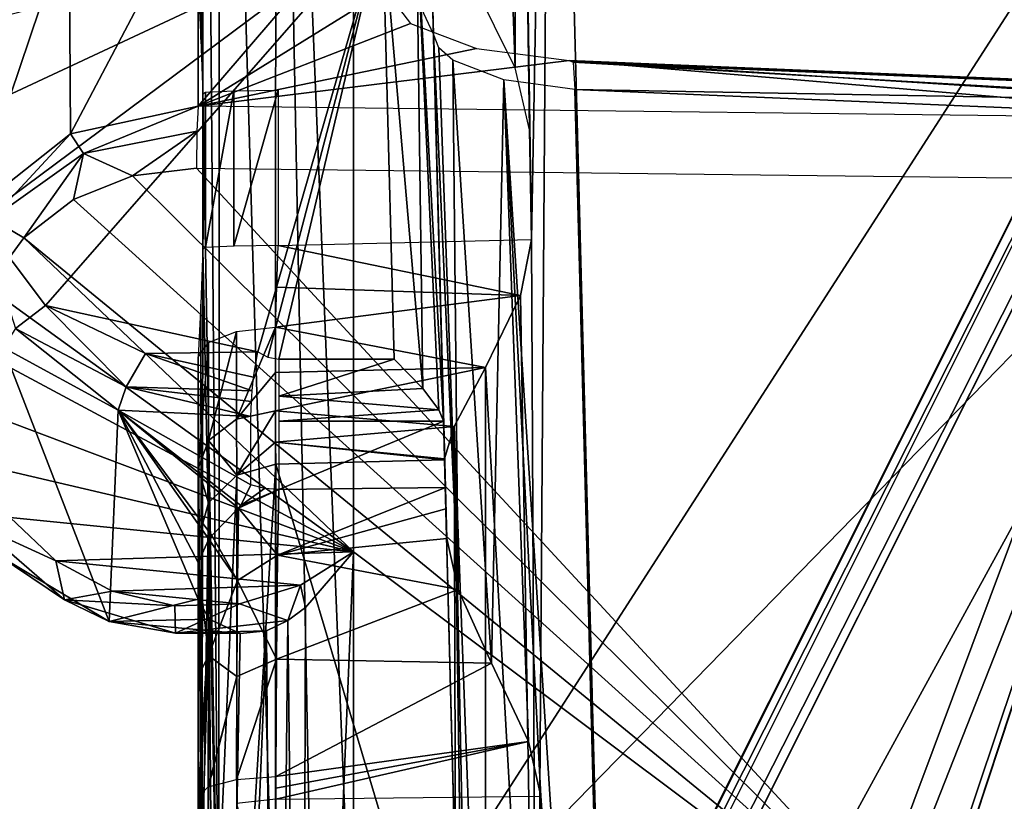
# Model space of a CAD drawing. Header units: millimetres. Extents: x -53 to 54, y -61 to 48.
# Tile 5 of 86: x -35.11 to -29, y -13.71 to -8.86. Entities that reach past the tile are written whole.
import ezdxf

# ---------------------------------------------------------------- set-up
doc = ezdxf.new("R2010")
doc.units = ezdxf.units.MM
doc.header["$LTSCALE"] = 65.185185
for name, color, linetype in [('295', 7, 'CONTINUOUS'), ('297', 7, 'CONTINUOUS'), ('298', 7, 'CONTINUOUS'), ('299', 7, 'CONTINUOUS'), ('301', 7, 'CONTINUOUS'), ('302', 7, 'CONTINUOUS'), ('312', 7, 'CONTINUOUS'), ('313', 7, 'CONTINUOUS'), ('317', 7, 'CONTINUOUS'), ('318', 7, 'CONTINUOUS'), ('319', 7, 'CONTINUOUS'), ('327', 7, 'CONTINUOUS'), ('328', 7, 'CONTINUOUS'), ('329', 7, 'CONTINUOUS'), ('330', 7, 'CONTINUOUS'), ('331', 7, 'CONTINUOUS'), ('340', 7, 'CONTINUOUS'), ('343', 7, 'CONTINUOUS'), ('354', 7, 'CONTINUOUS'), ('355', 7, 'CONTINUOUS'), ('361', 7, 'CONTINUOUS'), ('362', 7, 'CONTINUOUS'), ('381', 7, 'CONTINUOUS'), ('383', 7, 'CONTINUOUS'), ('384', 7, 'CONTINUOUS'), ('386', 7, 'CONTINUOUS'), ('391', 7, 'CONTINUOUS'), ('392', 7, 'CONTINUOUS'), ('394', 7, 'CONTINUOUS'), ('395', 7, 'CONTINUOUS'), ('396', 7, 'CONTINUOUS'), ('398', 7, 'CONTINUOUS'), ('399', 7, 'CONTINUOUS'), ('422', 7, 'CONTINUOUS'), ('423', 7, 'CONTINUOUS'), ('424', 7, 'CONTINUOUS'), ('425', 7, 'CONTINUOUS'), ('437', 7, 'CONTINUOUS'), ('438', 7, 'CONTINUOUS')]:
    doc.layers.add(name, color=color, linetype=linetype)

msp = doc.modelspace()

# ---------------------------------------------------------------- linework, layer by layer
at = {"layer": '295', "linetype": 'Continuous'}
msp.add_3dface([(-25.7319, -4.2411, 26.0135), (-30.9451, -14.6437, 29.4244), (37.8945, -28.4919, 33.965), (-25.7319, -4.2411, 26.0135)], dxfattribs=at)
at = {"layer": '297', "linetype": 'Continuous'}
for points in [[(-38.3207, -55.0255, -38.4201), (-31.1791, -26.2378, -31.3853), (-24.8083, -2.4288, -25.5672), (-38.3207, -55.0255, -38.4201)], [(-38.3207, -55.0255, -38.4201), (-24.8083, -2.4288, -25.5672), (-16.1608, -15.8757, -28.8532), (-38.3207, -55.0255, -38.4201)], [(-25.7169, -4.2337, -26.0082), (-24.8083, -2.4288, -25.5672), (-31.1791, -26.2378, -31.3853), (-25.7169, -4.2337, -26.0082)]]:
    msp.add_3dface(points, dxfattribs=at)
at = {"layer": '298', "linetype": 'Continuous'}
for points in [[(-26, -4.2, 0.6791), (-32.2803, -20.9895, 9.2364), (-26, -4.2, 13.2038), (-26, -4.2, 0.6791)], [(-27.8945, -9.8553, 0.4155), (-32.2803, -20.9895, 9.2364), (-26, -4.2, 0.6791), (-27.8945, -9.8553, 0.4155)], [(-32.2803, -20.9895, 9.2364), (-32.2546, -16.6817, 29.7923), (-26, -4.2, 13.2038), (-32.2803, -20.9895, 9.2364)], [(-32.2546, -16.6817, 29.7923), (-31.2641, -14.7062, 29.1483), (-26, -4.2, 13.2038), (-32.2546, -16.6817, 29.7923)], [(-26, -4.2, 25.7284), (-26, -4.2, 13.2038), (-31.2641, -14.7062, 29.1483), (-26, -4.2, 25.7284)], [(-32.2803, -25.246, -11.3356), (-26.0078, -4.2271, -12.2154), (-30.8684, -20.8376, -12.6564), (-32.2803, -25.246, -11.3356)], [(-26.0078, -4.2271, -12.2154), (-32.2803, -25.246, -11.3356), (-30.1571, -16.792, -1.1746), (-26.0078, -4.2271, -12.2154)], [(-26.0081, -4.2326, -25.7168), (-32.2803, -25.246, -11.3356), (-30.6615, -20.4184, -14.3488), (-26.0081, -4.2326, -25.7168)], [(-31.4509, -26.1598, -31.0897), (-32.2803, -25.246, -11.3356), (-26.0081, -4.2326, -25.7168), (-31.4509, -26.1598, -31.0897)], [(-30.8684, -20.8376, -12.6564), (-26.0078, -4.2271, -12.2154), (-29.0982, -15.1417, -14.9609), (-30.8684, -20.8376, -12.6564)], [(-27.5321, -9.8566, -18.3093), (-26.0081, -4.2326, -25.7168), (-30.6615, -20.4184, -14.3488), (-27.5321, -9.8566, -18.3093)], [(-28.021, -10.3141, -0.6859), (-26.0078, -4.2271, -12.2154), (-30.1571, -16.792, -1.1746), (-28.021, -10.3141, -0.6859)], [(-29.0982, -15.1417, -14.9609), (-26.0078, -4.2271, -12.2154), (-27.4417, -9.4682, -17.2423), (-29.0982, -15.1417, -14.9609)], [(-29.8511, -15.6942, 0.1432), (-32.2803, -20.9895, 9.2364), (-27.8945, -9.8553, 0.4155), (-29.8511, -15.6942, 0.1432)], [(-29.0548, -15.1414, -16.3291), (-27.5321, -9.8566, -18.3093), (-30.6615, -20.4184, -14.3488), (-29.0548, -15.1414, -16.3291)]]:
    msp.add_3dface(points, dxfattribs=at)
at = {"layer": '299', "color": 2, "linetype": 'Continuous'}
for points in [[(28.9339, -15.3348, 27.4032), (-36.3198, -30.4787, 32.3037), (23.6123, -4.4076, 23.8672), (28.9339, -15.3348, 27.4032)], [(-36.3198, -30.4787, 32.3037), (-28.9365, -15.3402, 27.4049), (23.6123, -4.4076, 23.8672), (-36.3198, -30.4787, 32.3037)]]:
    msp.add_3dface(points, dxfattribs=at)
at = {"layer": '301', "color": 2, "linetype": 'Continuous'}
msp.add_3dface([(-29.1334, -26.5315, -29.3937), (36.4979, -55.7928, -36.7232), (-23.5662, -4.4271, -23.8569), (-29.1334, -26.5315, -29.3937)], dxfattribs=at)
at = {"layer": '302', "color": 2, "linetype": 'Continuous'}
for points in [[(-23.8822, -4.3689, 23.5813), (-30.2968, -21.6941, 8.5471), (-23.8767, -4.3854, 14.6379), (-23.8822, -4.3689, 23.5813)], [(-29.2531, -15.3996, 27.126), (-30.2968, -21.6941, 8.5471), (-23.8822, -4.3689, 23.5813), (-29.2531, -15.3996, 27.126)], [(-23.8767, -4.3854, 14.6379), (-30.2968, -21.6941, 8.5471), (-23.8705, -4.4006, 4.0698), (-23.8767, -4.3854, 14.6379)], [(-23.8705, -4.4006, 4.0698), (-30.2968, -25.8464, -10.7203), (-23.8638, -4.4143, -8.4982), (-23.8705, -4.4006, 4.0698)], [(-30.2968, -21.6941, 8.5471), (-30.2968, -25.8464, -10.7203), (-23.8705, -4.4006, 4.0698), (-30.2968, -21.6941, 8.5471)], [(-30.2968, -25.8464, -10.7203), (-30.272, -29.9, -29.964), (-23.8638, -4.4143, -8.4982), (-30.2968, -25.8464, -10.7203)], [(-30.272, -29.9, -29.964), (-29.4049, -26.4557, -29.0992), (-23.8638, -4.4143, -8.4982), (-30.272, -29.9, -29.964)], [(-23.8571, -4.4267, -23.566), (-23.8638, -4.4143, -8.4982), (-29.4049, -26.4557, -29.0992), (-23.8571, -4.4267, -23.566)]]:
    msp.add_3dface(points, dxfattribs=at)
at = {"layer": '312', "linetype": 'Continuous'}
for points in [[(-34, -10.953, -0.8025), (-34, -11.6448, -1.2673), (-34, -15.0952, -0.9471), (-34, -10.953, -0.8025)], [(-34, -11.6448, -1.2673), (-34, -12.0869, -1.9739), (-34, -15.0952, -0.9471), (-34, -11.6448, -1.2673)], [(-34, -15.0952, -0.9471), (-34, -12.0869, -1.9739), (-34, -15.9882, -12.6927), (-34, -15.0952, -0.9471)], [(-34, -12.9365, -15.6962), (-34, -12.2276, -15.4675), (-34, -12.456, -16.0951), (-34, -12.9365, -15.6962)], [(-34, -13.6813, -15.6492), (-34, -12.9365, -15.6962), (-34, -12.456, -16.0951), (-34, -13.6813, -15.6492)]]:
    msp.add_3dface(points, dxfattribs=at)
at = {"layer": '313', "linetype": 'Continuous'}
for points in [[(-34, -8.0609, -14.2529), (-32.8554, -8.0609, -14.2529), (-34, -9.3947, -17.9176), (-34, -8.0609, -14.2529)], [(-32.8554, -8.0609, -14.2529), (-32.8393, -8.6736, -15.9362), (-34, -9.3947, -17.9176), (-32.8554, -8.0609, -14.2529)], [(-32.8393, -8.6736, -15.9362), (-32.6826, -8.8812, -16.5067), (-34, -9.3947, -17.9176), (-32.8393, -8.6736, -15.9362)], [(-32.6826, -8.8812, -16.5067), (-32.2727, -9.0367, -16.9339), (-34, -9.3947, -17.9176), (-32.6826, -8.8812, -16.5067)], [(-32.2727, -9.0367, -16.9339), (-31.6974, -9.111, -17.1379), (-34, -9.3947, -17.9176), (-32.2727, -9.0367, -16.9339)], [(-31.6974, -9.111, -17.1379), (-27.4298, -9.4732, -18.1332), (-34, -9.3947, -17.9176), (-31.6974, -9.111, -17.1379)], [(-27.3873, -9.292, -17.6352), (-27.4086, -9.3825, -17.8838), (-31.6974, -9.111, -17.1379), (-27.3873, -9.292, -17.6352)], [(-27.4086, -9.3825, -17.8838), (-27.4298, -9.4732, -18.1332), (-31.6974, -9.111, -17.1379), (-27.4086, -9.3825, -17.8838)]]:
    msp.add_3dface(points, dxfattribs=at)
at = {"layer": '317', "linetype": 'Continuous'}
for points in [[(-35.3509, -10.0979, -13.1923), (-32.8554, -8.2402, -13.8684), (-35.4406, -9.4481, -13.4288), (-35.3509, -10.0979, -13.1923)], [(-35.4406, -9.4481, -13.4288), (-32.8554, -8.2402, -13.8684), (-35.1972, -8.8341, -13.6523), (-35.4406, -9.4481, -13.4288)], [(-34.9488, -10.6332, -12.9974), (-32.8554, -8.2402, -13.8684), (-35.3509, -10.0979, -13.1923), (-34.9488, -10.6332, -12.9974)], [(-33.63, -10.9202, -12.893), (-32.8554, -8.2402, -13.8684), (-34.9488, -10.6332, -12.9974), (-33.63, -10.9202, -12.893)], [(-33.5686, -10.9539, -12.8807), (-32.8554, -8.2402, -13.8684), (-33.63, -10.9202, -12.893), (-33.5686, -10.9539, -12.8807)], [(-33.5, -10.9653, -12.8765), (-32.8554, -8.2402, -13.8684), (-33.5686, -10.9539, -12.8807), (-33.5, -10.9653, -12.8765)], [(-32.784, -10.9653, -12.8765), (-32.8554, -8.2402, -13.8684), (-33.5, -10.9653, -12.8765), (-32.784, -10.9653, -12.8765)], [(-34.3272, -10.9302, -12.8893), (-33.63, -10.9202, -12.893), (-34.9488, -10.6332, -12.9974), (-34.3272, -10.9302, -12.8893)]]:
    msp.add_3dface(points, dxfattribs=at)
at = {"layer": '318', "linetype": 'Continuous'}
for points in [[(-34.8015, -8.2436, -14.1864), (-34, -8.0609, -14.2529), (-34.7931, -9.5655, -17.831), (-34.8015, -8.2436, -14.1864)], [(-34, -8.0609, -14.2529), (-34, -9.3947, -17.9176), (-34.7931, -9.5655, -17.831), (-34, -8.0609, -14.2529)], [(-35.4249, -8.7507, -14.0019), (-34.8015, -8.2436, -14.1864), (-35.4137, -10.0559, -17.6334), (-35.4249, -8.7507, -14.0019)], [(-35.4137, -10.0559, -17.6334), (-34.8015, -8.2436, -14.1864), (-34.7931, -9.5655, -17.831), (-35.4137, -10.0559, -17.6334)], [(-34.5519, -12.5943, -16.736), (-35.2097, -10.8936, -13.2219), (-35.2444, -12.1831, -16.8644), (-34.5519, -12.5943, -16.736)], [(-34.4964, -11.2823, -13.0804), (-35.2097, -10.8936, -13.2219), (-34.5519, -12.5943, -16.736), (-34.4964, -11.2823, -13.0804)], [(-34, -12.456, -16.0951), (-34.4964, -11.2823, -13.0804), (-34.5519, -12.5943, -16.736), (-34, -12.456, -16.0951)], [(-33.7358, -11.8748, -14.5567), (-34.4964, -11.2823, -13.0804), (-33.7491, -11.8902, -14.5932), (-33.7358, -11.8748, -14.5567)], [(-33.6729, -11.7459, -14.2342), (-34.4964, -11.2823, -13.0804), (-33.7358, -11.8748, -14.5567), (-33.6729, -11.7459, -14.2342)], [(-34.4964, -11.2823, -13.0804), (-34, -12.2276, -15.4675), (-33.9336, -12.0823, -15.072), (-34.4964, -11.2823, -13.0804)], [(-34, -12.456, -16.0951), (-34, -12.2276, -15.4675), (-34.4964, -11.2823, -13.0804), (-34, -12.456, -16.0951)], [(-33.7491, -11.8902, -14.5932), (-34.4964, -11.2823, -13.0804), (-33.9154, -12.061, -15.0157), (-33.7491, -11.8902, -14.5932)], [(-33.9154, -12.061, -15.0157), (-34.4964, -11.2823, -13.0804), (-33.9336, -12.0823, -15.072), (-33.9154, -12.061, -15.0157)], [(-33.6729, -11.3209, -13.0664), (-34.4964, -11.2823, -13.0804), (-33.6729, -11.7459, -14.2342), (-33.6729, -11.3209, -13.0664)], [(-33.931, -12.5796, -16.4386), (-34, -12.456, -16.0951), (-34.5519, -12.5943, -16.736), (-33.931, -12.5796, -16.4386)], [(-33.7396, -12.6679, -16.7342), (-33.931, -12.5796, -16.4386), (-34.5519, -12.5943, -16.736), (-33.7396, -12.6679, -16.7342)]]:
    msp.add_3dface(points, dxfattribs=at)
at = {"layer": '319', "linetype": 'Continuous'}
for points in [[(-32.4765, -11.3498, -13.0559), (-33.5, -11.3498, -13.0559), (-33.5, -11.7749, -14.2236), (-32.4765, -11.3498, -13.0559)], [(-32.4657, -11.7625, -14.1897), (-32.4765, -11.3498, -13.0559), (-33.5, -11.7749, -14.2236), (-32.4657, -11.7625, -14.1897)]]:
    msp.add_3dface(points, dxfattribs=at)
at = {"layer": '327', "linetype": 'Continuous'}
for points in [[(-34.0105, -9.7792, -18.0967), (-29.0548, -15.1414, -16.3291), (-34.4075, -9.8265, -18.0647), (-34.0105, -9.7792, -18.0967)], [(-27.5321, -9.8566, -18.3093), (-29.0548, -15.1414, -16.3291), (-34.0105, -9.7792, -18.0967), (-27.5321, -9.8566, -18.3093)], [(-34.4075, -9.8265, -18.0647), (-29.0548, -15.1414, -16.3291), (-34.774, -9.9743, -17.9973), (-34.4075, -9.8265, -18.0647)], [(-34.774, -9.9743, -17.9973), (-29.0548, -15.1414, -16.3291), (-35.0822, -10.2111, -17.8996), (-34.774, -9.9743, -17.9973)], [(-35.3085, -10.5189, -17.7792), (-35.0822, -10.2111, -17.8996), (-33.0349, -12.1614, -17.2659), (-35.3085, -10.5189, -17.7792)], [(-35.0822, -10.2111, -17.8996), (-29.0548, -15.1414, -16.3291), (-33.0349, -12.1614, -17.2659), (-35.0822, -10.2111, -17.8996)], [(-35.4358, -10.8743, -17.6451), (-35.3085, -10.5189, -17.7792), (-33.0349, -12.1614, -17.2659), (-35.4358, -10.8743, -17.6451)], [(-35.4543, -11.25, -17.5077), (-35.4358, -10.8743, -17.6451), (-33.0349, -12.1614, -17.2659), (-35.4543, -11.25, -17.5077)], [(-35.3627, -11.6175, -17.3774), (-35.4543, -11.25, -17.5077), (-33.0349, -12.1614, -17.2659), (-35.3627, -11.6175, -17.3774)], [(-35.1679, -11.9487, -17.264), (-35.3627, -11.6175, -17.3774), (-33.0349, -12.1614, -17.2659), (-35.1679, -11.9487, -17.264)], [(-34.8847, -12.2183, -17.1764), (-35.1679, -11.9487, -17.264), (-33.0349, -12.1614, -17.2659), (-34.8847, -12.2183, -17.1764)], [(-33.3645, -12.3693, -17.1779), (-34.8847, -12.2183, -17.1764), (-33.0349, -12.1614, -17.2659), (-33.3645, -12.3693, -17.1779)], [(-33.0349, -12.1614, -17.2659), (-29.0548, -15.1414, -16.3291), (-33.0349, -19.9967, -14.414), (-33.0349, -12.1614, -17.2659)], [(-34.5348, -12.4058, -17.1212), (-34.8847, -12.2183, -17.1764), (-33.3645, -12.3693, -17.1779), (-34.5348, -12.4058, -17.1212)], [(-33.7445, -12.4844, -17.122), (-34.5348, -12.4058, -17.1212), (-33.3645, -12.3693, -17.1779), (-33.7445, -12.4844, -17.122)], [(-34.1448, -12.4968, -17.1025), (-34.5348, -12.4058, -17.1212), (-33.7445, -12.4844, -17.122), (-34.1448, -12.4968, -17.1025)]]:
    msp.add_3dface(points, dxfattribs=at)
at = {"layer": '328', "linetype": 'Continuous'}
for points in [[(-26, -4.2, 0.6791), (-33.0349, -3.1409, 0.4703), (-33.0349, -15.1301, 0.0516), (-26, -4.2, 0.6791)], [(-27.8945, -9.8553, 0.4155), (-26, -4.2, 0.6791), (-33.0349, -15.1301, 0.0516), (-27.8945, -9.8553, 0.4155)], [(-29.8511, -15.6942, 0.1432), (-27.8945, -9.8553, 0.4155), (-33.0349, -15.1301, 0.0516), (-29.8511, -15.6942, 0.1432)]]:
    msp.add_3dface(points, dxfattribs=at)
at = {"layer": '329', "linetype": 'Continuous'}
for points in [[(-31.3612, -20.7352, -12.6293), (-27.4417, -9.4682, -17.2423), (-31.6608, -9.291, -16.7555), (-31.3612, -20.7352, -12.6293)], [(-29.0982, -15.1417, -14.9609), (-27.4417, -9.4682, -17.2423), (-31.3612, -20.7352, -12.6293), (-29.0982, -15.1417, -14.9609)]]:
    msp.add_3dface(points, dxfattribs=at)
at = {"layer": '330', "linetype": 'Continuous'}
for points in [[(-31.807, -3.405, -0.9098), (-28.021, -10.3141, -0.6859), (-31.4614, -16.6032, -1.3283), (-31.807, -3.405, -0.9098)], [(-26.0069, -4.2209, -0.2257), (-28.021, -10.3141, -0.6859), (-31.807, -3.405, -0.9098), (-26.0069, -4.2209, -0.2257)], [(-28.021, -10.3141, -0.6859), (-30.1571, -16.792, -1.1746), (-31.4614, -16.6032, -1.3283), (-28.021, -10.3141, -0.6859)]]:
    msp.add_3dface(points, dxfattribs=at)
at = {"layer": '331', "linetype": 'Continuous'}
for points in [[(-32.4702, -11.5914, -2.1805), (-32.3687, -15.4672, -12.8396), (-33.5174, -11.6173, -2.1448), (-32.4702, -11.5914, -2.1805)], [(-32.3687, -15.4672, -12.8396), (-33.5174, -15.5187, -12.8636), (-33.5174, -11.6173, -2.1448), (-32.3687, -15.4672, -12.8396)]]:
    msp.add_3dface(points, dxfattribs=at)
at = {"layer": '340', "linetype": 'Continuous'}
for points in [[(-33.0349, -12.1614, -17.2659), (-33.0349, -19.9967, -14.414), (-33.359, -19.9742, -14.352), (-33.0349, -12.1614, -17.2659)], [(-33.3329, -12.5068, -17.0801), (-33.0349, -12.1614, -17.2659), (-33.359, -19.9742, -14.352), (-33.3329, -12.5068, -17.0801)], [(-34, -13.6813, -15.6492), (-34, -12.456, -16.0951), (-33.931, -12.5796, -16.4386), (-34, -13.6813, -15.6492)], [(-33.4429, -12.5879, -17.0012), (-33.3329, -12.5068, -17.0801), (-33.359, -19.9742, -14.352), (-33.4429, -12.5879, -17.0012)], [(-34, -13.6813, -15.6492), (-33.931, -12.5796, -16.4386), (-33.9999, -13.7782, -15.6293), (-34, -13.6813, -15.6492)], [(-33.9999, -13.7782, -15.6293), (-33.931, -12.5796, -16.4386), (-33.9998, -13.8722, -15.6002), (-33.9999, -13.7782, -15.6293)], [(-33.9998, -13.8722, -15.6002), (-33.931, -12.5796, -16.4386), (-33.9998, -14.7969, -15.2636), (-33.9998, -13.8722, -15.6002)], [(-33.9998, -14.7969, -15.2636), (-33.931, -12.5796, -16.4386), (-33.9674, -19.7415, -13.7128), (-33.9998, -14.7969, -15.2636)], [(-33.9674, -19.7415, -13.7128), (-33.931, -12.5796, -16.4386), (-33.8718, -19.8225, -13.9353), (-33.9674, -19.7415, -13.7128)], [(-33.931, -12.5796, -16.4386), (-33.7396, -12.6679, -16.7342), (-33.8718, -19.8225, -13.9353), (-33.931, -12.5796, -16.4386)], [(-33.5754, -12.6532, -16.8937), (-33.4429, -12.5879, -17.0012), (-33.52, -19.9471, -14.2776), (-33.5754, -12.6532, -16.8937)], [(-33.52, -19.9471, -14.2776), (-33.4429, -12.5879, -17.0012), (-33.359, -19.9742, -14.352), (-33.52, -19.9471, -14.2776)], [(-33.8718, -19.8225, -13.9353), (-33.5754, -12.6532, -16.8937), (-33.52, -19.9471, -14.2776), (-33.8718, -19.8225, -13.9353)], [(-33.7396, -12.6679, -16.7342), (-33.5754, -12.6532, -16.8937), (-33.8718, -19.8225, -13.9353), (-33.7396, -12.6679, -16.7342)]]:
    msp.add_3dface(points, dxfattribs=at)
at = {"layer": '343', "linetype": 'Continuous'}
for points in [[(-33.5179, -3.1765, 0.325), (-33.868, -3.2655, -0.0372), (-33.52, -15.125, -0.0935), (-33.5179, -3.1765, 0.325)], [(-33.2868, -15.1286, 0.0103), (-33.5179, -3.1765, 0.325), (-33.52, -15.125, -0.0935), (-33.2868, -15.1286, 0.0103)], [(-33.0349, -15.1301, 0.0516), (-33.0349, -3.1409, 0.4703), (-33.5179, -3.1765, 0.325), (-33.0349, -15.1301, 0.0516)], [(-33.0349, -15.1301, 0.0516), (-33.5179, -3.1765, 0.325), (-33.2868, -15.1286, 0.0103), (-33.0349, -15.1301, 0.0516)], [(-33.868, -3.2655, -0.0372), (-33.9659, -3.3243, -0.277), (-33.8718, -15.1123, -0.4575), (-33.868, -3.2655, -0.0372)], [(-33.52, -15.125, -0.0935), (-33.868, -3.2655, -0.0372), (-33.8718, -15.1123, -0.4575), (-33.52, -15.125, -0.0935)], [(-33.9659, -3.3243, -0.277), (-34, -3.3885, -0.5383), (-33.9716, -9.3175, -0.5085), (-33.9659, -3.3243, -0.277)], [(-33.8718, -15.1123, -0.4575), (-33.9659, -3.3243, -0.277), (-33.9716, -9.3175, -0.5085), (-33.8718, -15.1123, -0.4575)], [(-33.9716, -9.3175, -0.5085), (-34, -3.3885, -0.5383), (-33.9832, -8.9816, -0.551), (-33.9716, -9.3175, -0.5085)], [(-34, -3.3885, -0.5383), (-34, -8.6205, -0.721), (-33.9832, -8.9816, -0.551), (-34, -3.3885, -0.5383)], [(-33.9716, -10.2822, -0.5422), (-33.8718, -15.1123, -0.4575), (-33.9716, -9.3175, -0.5085), (-33.9716, -10.2822, -0.5422)], [(-33.9841, -10.6244, -0.6135), (-33.9768, -15.1027, -0.7332), (-33.9716, -10.2822, -0.5422), (-33.9841, -10.6244, -0.6135)], [(-33.9768, -15.1027, -0.7332), (-33.8718, -15.1123, -0.4575), (-33.9716, -10.2822, -0.5422), (-33.9768, -15.1027, -0.7332)], [(-34, -10.953, -0.8025), (-33.9768, -15.1027, -0.7332), (-33.9841, -10.6244, -0.6135), (-34, -10.953, -0.8025)], [(-34, -10.953, -0.8025), (-34, -15.0952, -0.9471), (-33.9768, -15.1027, -0.7332), (-34, -10.953, -0.8025)]]:
    msp.add_3dface(points, dxfattribs=at)
at = {"layer": '354', "color": 2, "linetype": 'Continuous'}
for points in [[(-36.7193, -30.7136, 32.0598), (-30.2915, -17.5308, 27.8119), (-23.7916, -4.3515, 23.7711), (-36.7193, -30.7136, 32.0598)], [(-36.7193, -30.7136, 32.0598), (-23.7916, -4.3515, 23.7711), (-36.6696, -30.6454, 32.1893), (-36.7193, -30.7136, 32.0598)], [(-36.6696, -30.6454, 32.1893), (-23.7916, -4.3515, 23.7711), (-36.5267, -30.5591, 32.2823), (-36.6696, -30.6454, 32.1893)], [(-23.7916, -4.3515, 23.7711), (-23.6123, -4.4076, 23.8672), (-36.5267, -30.5591, 32.2823), (-23.7916, -4.3515, 23.7711)], [(-30.2915, -17.5308, 27.8119), (-29.2531, -15.3996, 27.126), (-23.7916, -4.3515, 23.7711), (-30.2915, -17.5308, 27.8119)], [(-29.2531, -15.3996, 27.126), (-23.8822, -4.3689, 23.5813), (-23.7916, -4.3515, 23.7711), (-29.2531, -15.3996, 27.126)], [(-23.6123, -4.4076, 23.8672), (-28.9365, -15.3402, 27.4049), (-36.5267, -30.5591, 32.2823), (-23.6123, -4.4076, 23.8672)]]:
    msp.add_3dface(points, dxfattribs=at)
at = {"layer": '355', "color": 2, "linetype": 'Continuous'}
for points in [[(-23.766, -4.3996, -23.7659), (-23.8571, -4.4267, -23.566), (-36.7135, -55.7294, -36.5948), (-23.766, -4.3996, -23.7659)], [(-36.6235, -55.7927, -36.6957), (-23.766, -4.3996, -23.7659), (-36.7135, -55.7294, -36.5948), (-36.6235, -55.7927, -36.6957)], [(-36.4979, -55.7928, -36.7232), (-23.766, -4.3996, -23.7659), (-36.6235, -55.7927, -36.6957), (-36.4979, -55.7928, -36.7232)], [(-36.4979, -55.7928, -36.7232), (-29.1334, -26.5315, -29.3937), (-23.766, -4.3996, -23.7659), (-36.4979, -55.7928, -36.7232)], [(-29.1334, -26.5315, -29.3937), (-23.5662, -4.4271, -23.8569), (-23.766, -4.3996, -23.7659), (-29.1334, -26.5315, -29.3937)], [(-23.8571, -4.4267, -23.566), (-29.4049, -26.4557, -29.0992), (-36.7135, -55.7294, -36.5948), (-23.8571, -4.4267, -23.566)]]:
    msp.add_3dface(points, dxfattribs=at)
at = {"layer": '361', "linetype": 'Continuous'}
for points in [[(-38.2472, -28.6595, 33.8526), (-38.1033, -28.5732, 33.9444), (-25.9095, -4.1836, 25.9172), (-38.2472, -28.6595, 33.8526)], [(-26, -4.2, 25.7284), (-38.2472, -28.6595, 33.8526), (-25.9095, -4.1836, 25.9172), (-26, -4.2, 25.7284)], [(-26, -4.2, 25.7284), (-31.2641, -14.7062, 29.1483), (-38.2472, -28.6595, 33.8526), (-26, -4.2, 25.7284)], [(-38.1033, -28.5732, 33.9444), (-25.7319, -4.2411, 26.0135), (-25.9095, -4.1836, 25.9172), (-38.1033, -28.5732, 33.9444)], [(-25.7319, -4.2411, 26.0135), (-38.1033, -28.5732, 33.9444), (-30.9451, -14.6437, 29.4244), (-25.7319, -4.2411, 26.0135)]]:
    msp.add_3dface(points, dxfattribs=at)
at = {"layer": '362', "linetype": 'Continuous'}
for points in [[(-38.5606, -54.8233, -38.1088), (-32.2597, -29.4198, -31.8882), (-25.9172, -4.2062, -25.9172), (-38.5606, -54.8233, -38.1088)], [(-38.5374, -54.9614, -38.2908), (-38.5606, -54.8233, -38.1088), (-25.9172, -4.2062, -25.9172), (-38.5374, -54.9614, -38.2908)], [(-38.447, -55.0252, -38.3922), (-38.5374, -54.9614, -38.2908), (-25.9172, -4.2062, -25.9172), (-38.447, -55.0252, -38.3922)], [(-25.7169, -4.2337, -26.0082), (-38.447, -55.0252, -38.3922), (-25.9172, -4.2062, -25.9172), (-25.7169, -4.2337, -26.0082)], [(-32.2597, -29.4198, -31.8882), (-31.4509, -26.1598, -31.0897), (-25.9172, -4.2062, -25.9172), (-32.2597, -29.4198, -31.8882)], [(-31.4509, -26.1598, -31.0897), (-26.0081, -4.2326, -25.7168), (-25.9172, -4.2062, -25.9172), (-31.4509, -26.1598, -31.0897)], [(-25.7169, -4.2337, -26.0082), (-31.1791, -26.2378, -31.3853), (-38.447, -55.0252, -38.3922), (-25.7169, -4.2337, -26.0082)]]:
    msp.add_3dface(points, dxfattribs=at)
at = {"layer": '381', "linetype": 'Continuous'}
for points in [[(-32.4703, -11.5879, -2.1709), (-32.4704, -11.5843, -2.1613), (-32.402, -14.1936, -2.2441), (-32.4703, -11.5879, -2.1709)], [(-32.4702, -11.5914, -2.1805), (-32.4703, -11.5879, -2.1709), (-32.402, -14.1936, -2.2441), (-32.4702, -11.5914, -2.1805)], [(-32.3687, -15.4672, -12.8396), (-32.4702, -11.5914, -2.1805), (-32.3049, -17.9034, -12.6046), (-32.3687, -15.4672, -12.8396)], [(-32.4702, -11.5914, -2.1805), (-32.3337, -16.803, -2.3268), (-32.2434, -20.2525, -11.7577), (-32.4702, -11.5914, -2.1805)], [(-32.3337, -16.803, -2.3268), (-32.4702, -11.5914, -2.1805), (-32.402, -14.1936, -2.2441), (-32.3337, -16.803, -2.3268)], [(-32.4702, -11.5914, -2.1805), (-32.2434, -20.2525, -11.7577), (-32.3049, -17.9034, -12.6046), (-32.4702, -11.5914, -2.1805)]]:
    msp.add_3dface(points, dxfattribs=at)
at = {"layer": '383', "linetype": 'Continuous'}
for points in [[(-32.5555, -8.335, -14.1503), (-32.4765, -11.3489, -13.0533), (-32.5394, -8.9476, -15.8336), (-32.5555, -8.335, -14.1503)], [(-32.4574, -12.0795, -14.7044), (-32.5394, -8.9476, -15.8336), (-32.4622, -11.8948, -14.4633), (-32.4574, -12.0795, -14.7044)], [(-32.5394, -8.9476, -15.8336), (-32.4765, -11.3489, -13.0533), (-32.4765, -11.3498, -13.0559), (-32.5394, -8.9476, -15.8336)], [(-32.4765, -11.3498, -13.0559), (-32.4657, -11.7625, -14.1897), (-32.5394, -8.9476, -15.8336), (-32.4765, -11.3498, -13.0559)], [(-32.5394, -8.9476, -15.8336), (-32.4657, -11.7625, -14.1897), (-32.4622, -11.8948, -14.4633), (-32.5394, -8.9476, -15.8336)]]:
    msp.add_3dface(points, dxfattribs=at)
at = {"layer": '384', "linetype": 'Continuous'}
for points in [[(-32.4657, -11.7625, -14.1897), (-33.5, -11.7749, -14.2236), (-33.5082, -12.1831, -14.8279), (-32.4657, -11.7625, -14.1897)], [(-32.4622, -11.8948, -14.4633), (-32.4657, -11.7625, -14.1897), (-33.5082, -12.1831, -14.8279), (-32.4622, -11.8948, -14.4633)], [(-32.4574, -12.0795, -14.7044), (-32.4622, -11.8948, -14.4633), (-33.5082, -12.1831, -14.8279), (-32.4574, -12.0795, -14.7044)], [(-32.4574, -12.0795, -14.7044), (-33.5082, -12.1831, -14.8279), (-32.387, -12.3958, -14.9586), (-32.4574, -12.0795, -14.7044)], [(-33.5082, -12.1831, -14.8279), (-33.5145, -12.8276, -15.1686), (-32.387, -12.3958, -14.9586), (-33.5082, -12.1831, -14.8279)], [(-32.387, -12.3958, -14.9586), (-33.5145, -12.8276, -15.1686), (-32.18, -12.8535, -15.1344), (-32.387, -12.3958, -14.9586)], [(-33.5145, -12.8276, -15.1686), (-33.5174, -13.5573, -15.1651), (-32.18, -12.8535, -15.1344), (-33.5145, -12.8276, -15.1686)], [(-32.18, -12.8535, -15.1344), (-33.5174, -13.5573, -15.1651), (-31.9492, -13.3391, -15.1506), (-32.18, -12.8535, -15.1344)], [(-31.8736, -13.6783, -15.0676), (-31.9492, -13.3391, -15.1506), (-33.5174, -13.698, -15.1216), (-31.8736, -13.6783, -15.0676)], [(-33.5174, -13.698, -15.1216), (-31.9492, -13.3391, -15.1506), (-33.5174, -13.6281, -15.1451), (-33.5174, -13.698, -15.1216)], [(-31.9492, -13.3391, -15.1506), (-33.5174, -13.5573, -15.1651), (-33.5174, -13.6281, -15.1451), (-31.9492, -13.3391, -15.1506)]]:
    msp.add_3dface(points, dxfattribs=at)
at = {"layer": '386', "linetype": 'Continuous'}
for points in [[(-33.5032, -10.2606, -1.1599), (-31.9984, -10.5693, -1.2641), (-33.5113, -10.5182, -1.191), (-33.5032, -10.2606, -1.1599)], [(-31.9318, -10.2217, -1.2134), (-31.9984, -10.5693, -1.2641), (-33.5032, -10.2606, -1.1599), (-31.9318, -10.2217, -1.2134)], [(-31.9984, -10.5693, -1.2641), (-33.5204, -10.767, -1.2661), (-33.5113, -10.5182, -1.191), (-31.9984, -10.5693, -1.2641)], [(-32.2163, -11.0177, -1.4611), (-33.5204, -10.767, -1.2661), (-31.9984, -10.5693, -1.2641), (-32.2163, -11.0177, -1.4611)], [(-33.521, -11.0482, -1.4154), (-33.5204, -10.767, -1.2661), (-32.2163, -11.0177, -1.4611), (-33.521, -11.0482, -1.4154)], [(-33.5207, -11.2859, -1.6148), (-33.521, -11.0482, -1.4154), (-32.2163, -11.0177, -1.4611), (-33.5207, -11.2859, -1.6148)], [(-32.4106, -11.3838, -1.8002), (-33.5207, -11.2859, -1.6148), (-32.2163, -11.0177, -1.4611), (-32.4106, -11.3838, -1.8002)], [(-33.5195, -11.4799, -1.8629), (-33.5207, -11.2859, -1.6148), (-32.4106, -11.3838, -1.8002), (-33.5195, -11.4799, -1.8629)], [(-32.4704, -11.5843, -2.1613), (-33.5195, -11.4799, -1.8629), (-32.4106, -11.3838, -1.8002), (-32.4704, -11.5843, -2.1613)], [(-32.4704, -11.5843, -2.1613), (-32.4703, -11.5879, -2.1709), (-33.5195, -11.4799, -1.8629), (-32.4704, -11.5843, -2.1613)], [(-32.4703, -11.5879, -2.1709), (-32.4702, -11.5914, -2.1805), (-33.5195, -11.4799, -1.8629), (-32.4703, -11.5879, -2.1709)], [(-32.4702, -11.5914, -2.1805), (-33.5174, -11.6173, -2.1448), (-33.5195, -11.4799, -1.8629), (-32.4702, -11.5914, -2.1805)]]:
    msp.add_3dface(points, dxfattribs=at)
at = {"layer": '391', "linetype": 'Continuous'}
for points in [[(-31.807, -3.405, -0.9098), (-31.9318, -10.2217, -1.2134), (-32.0295, -3.4296, -0.9646), (-31.807, -3.405, -0.9098)], [(-31.807, -3.405, -0.9098), (-31.8991, -16.5803, -1.491), (-31.9318, -10.2217, -1.2134), (-31.807, -3.405, -0.9098)], [(-31.807, -3.405, -0.9098), (-31.4614, -16.6032, -1.3283), (-31.8991, -16.5803, -1.491), (-31.807, -3.405, -0.9098)], [(-32.2895, -8.638, -1.3975), (-32.2353, -3.4792, -1.071), (-32.0325, -9.1576, -1.2176), (-32.2895, -8.638, -1.3975)], [(-32.2353, -3.4792, -1.071), (-32.0295, -3.4296, -0.9646), (-32.0325, -9.1576, -1.2176), (-32.2353, -3.4792, -1.071)], [(-32.0325, -9.1576, -1.2176), (-32.0295, -3.4296, -0.9646), (-31.944, -9.5411, -1.1892), (-32.0325, -9.1576, -1.2176)], [(-31.9318, -10.2217, -1.2134), (-31.9379, -9.8806, -1.2013), (-32.0295, -3.4296, -0.9646), (-31.9318, -10.2217, -1.2134)], [(-31.944, -9.5411, -1.1892), (-32.0295, -3.4296, -0.9646), (-31.9379, -9.8806, -1.2013), (-31.944, -9.5411, -1.1892)], [(-31.8991, -16.5803, -1.491), (-31.9984, -10.5693, -1.2641), (-31.9318, -10.2217, -1.2134), (-31.8991, -16.5803, -1.491)], [(-31.8991, -16.5803, -1.491), (-32.2163, -11.0177, -1.4611), (-31.9984, -10.5693, -1.2641), (-31.8991, -16.5803, -1.491)], [(-32.215, -16.6487, -1.8418), (-32.4106, -11.3838, -1.8002), (-32.2163, -11.0177, -1.4611), (-32.215, -16.6487, -1.8418)], [(-31.8991, -16.5803, -1.491), (-32.215, -16.6487, -1.8418), (-32.2163, -11.0177, -1.4611), (-31.8991, -16.5803, -1.491)], [(-32.402, -14.1936, -2.2441), (-32.4704, -11.5843, -2.1613), (-32.4106, -11.3838, -1.8002), (-32.402, -14.1936, -2.2441)], [(-32.215, -16.6487, -1.8418), (-32.3039, -16.7161, -2.0728), (-32.4106, -11.3838, -1.8002), (-32.215, -16.6487, -1.8418)], [(-32.3039, -16.7161, -2.0728), (-32.3337, -16.803, -2.3268), (-32.4106, -11.3838, -1.8002), (-32.3039, -16.7161, -2.0728)], [(-32.3337, -16.803, -2.3268), (-32.402, -14.1936, -2.2441), (-32.4106, -11.3838, -1.8002), (-32.3337, -16.803, -2.3268)]]:
    msp.add_3dface(points, dxfattribs=at)
at = {"layer": '392', "linetype": 'Continuous'}
for points in [[(-32.5394, -8.9476, -15.8336), (-32.4574, -12.0795, -14.7044), (-32.387, -12.3958, -14.9586), (-32.5394, -8.9476, -15.8336)], [(-32.5394, -8.9476, -15.8336), (-32.387, -12.3958, -14.9586), (-32.5063, -9.0323, -16.065), (-32.5394, -8.9476, -15.8336)], [(-32.5063, -9.0323, -16.065), (-32.387, -12.3958, -14.9586), (-32.4189, -9.1086, -16.272), (-32.5063, -9.0323, -16.065)], [(-32.387, -12.3958, -14.9586), (-32.18, -12.8535, -15.1344), (-32.4189, -9.1086, -16.272), (-32.387, -12.3958, -14.9586)], [(-32.4189, -9.1086, -16.272), (-32.18, -12.8535, -15.1344), (-32.1035, -9.2307, -16.5997), (-32.4189, -9.1086, -16.272)], [(-32.18, -12.8535, -15.1344), (-31.9492, -13.3391, -15.1506), (-32.1035, -9.2307, -16.5997), (-32.18, -12.8535, -15.1344)], [(-31.9492, -13.3391, -15.1506), (-31.8736, -13.6783, -15.0676), (-32.1035, -9.2307, -16.5997), (-31.9492, -13.3391, -15.1506)], [(-31.8736, -13.6783, -15.0676), (-31.3612, -20.7352, -12.6293), (-32.1035, -9.2307, -16.5997), (-31.8736, -13.6783, -15.0676)], [(-31.3612, -20.7352, -12.6293), (-31.6608, -9.291, -16.7555), (-32.1035, -9.2307, -16.5997), (-31.3612, -20.7352, -12.6293)], [(-31.5973, -20.6761, -12.5885), (-31.3612, -20.7352, -12.6293), (-31.8736, -13.6783, -15.0676), (-31.5973, -20.6761, -12.5885)], [(-31.5973, -20.6761, -12.5885), (-31.8736, -13.6783, -15.0676), (-31.8656, -14.112, -14.9095), (-31.5973, -20.6761, -12.5885)]]:
    msp.add_3dface(points, dxfattribs=at)
at = {"layer": '394', "linetype": 'Continuous'}
for points in [[(-33.9716, -10.2822, -0.5422), (-33.9716, -9.3175, -0.5085), (-33.955, -9.3073, -0.7994), (-33.9716, -10.2822, -0.5422)], [(-33.9716, -10.2822, -0.5422), (-33.955, -9.3073, -0.7994), (-33.955, -10.272, -0.833), (-33.9716, -10.2822, -0.5422)], [(-33.955, -10.272, -0.833), (-33.779, -9.2992, -1.0316), (-33.779, -10.2639, -1.0653), (-33.955, -10.272, -0.833)], [(-33.955, -9.3073, -0.7994), (-33.779, -9.2992, -1.0316), (-33.955, -10.272, -0.833), (-33.955, -9.3073, -0.7994)], [(-33.5032, -9.2959, -1.1262), (-33.5032, -10.2606, -1.1599), (-33.779, -10.2639, -1.0653), (-33.5032, -9.2959, -1.1262)], [(-33.779, -9.2992, -1.0316), (-33.5032, -9.2959, -1.1262), (-33.779, -10.2639, -1.0653), (-33.779, -9.2992, -1.0316)]]:
    msp.add_3dface(points, dxfattribs=at)
at = {"layer": '395', "linetype": 'Continuous'}
for points in [[(-33.7619, -11.3388, -1.5636), (-33.9364, -11.4695, -1.437), (-33.7617, -10.7943, -1.1979), (-33.7619, -11.3388, -1.5636)], [(-33.7617, -10.7943, -1.1979), (-33.9364, -11.4695, -1.437), (-33.9364, -10.8621, -1.029), (-33.7617, -10.7943, -1.1979)], [(-33.5204, -10.767, -1.2661), (-33.7619, -11.3388, -1.5636), (-33.7617, -10.7943, -1.1979), (-33.5204, -10.767, -1.2661)], [(-33.5204, -10.767, -1.2661), (-33.521, -11.0482, -1.4154), (-33.7619, -11.3388, -1.5636), (-33.5204, -10.767, -1.2661)], [(-33.9364, -11.4695, -1.437), (-34, -11.6448, -1.2673), (-33.9364, -10.8621, -1.029), (-33.9364, -11.4695, -1.437)], [(-34, -11.6448, -1.2673), (-34, -10.953, -0.8025), (-33.9364, -10.8621, -1.029), (-34, -11.6448, -1.2673)], [(-33.521, -11.0482, -1.4154), (-33.5207, -11.2859, -1.6148), (-33.7619, -11.3388, -1.5636), (-33.521, -11.0482, -1.4154)], [(-33.7619, -11.3388, -1.5636), (-33.5207, -11.2859, -1.6148), (-33.76, -11.6856, -2.12), (-33.7619, -11.3388, -1.5636)], [(-33.5207, -11.2859, -1.6148), (-33.5195, -11.4799, -1.8629), (-33.76, -11.6856, -2.12), (-33.5207, -11.2859, -1.6148)], [(-33.9364, -11.4695, -1.437), (-33.7619, -11.3388, -1.5636), (-33.76, -11.6856, -2.12), (-33.9364, -11.4695, -1.437)], [(-34, -11.6448, -1.2673), (-33.9364, -11.4695, -1.437), (-33.9359, -11.8567, -2.0577), (-34, -11.6448, -1.2673)], [(-33.9359, -11.8567, -2.0577), (-33.9364, -11.4695, -1.437), (-33.76, -11.6856, -2.12), (-33.9359, -11.8567, -2.0577)], [(-33.5195, -11.4799, -1.8629), (-33.5174, -11.6173, -2.1448), (-33.76, -11.6856, -2.12), (-33.5195, -11.4799, -1.8629)], [(-34, -12.0869, -1.9739), (-34, -11.6448, -1.2673), (-33.9359, -11.8567, -2.0577), (-34, -12.0869, -1.9739)]]:
    msp.add_3dface(points, dxfattribs=at)
at = {"layer": '396', "linetype": 'Continuous'}
for points in [[(-33.76, -11.6856, -2.12), (-33.5174, -11.6173, -2.1448), (-33.76, -15.5869, -12.8388), (-33.76, -11.6856, -2.12)], [(-33.5174, -11.6173, -2.1448), (-33.5174, -15.5187, -12.8636), (-33.76, -15.5869, -12.8388), (-33.5174, -11.6173, -2.1448)], [(-33.9359, -11.8567, -2.0577), (-33.76, -11.6856, -2.12), (-33.936, -15.7583, -12.7764), (-33.9359, -11.8567, -2.0577)], [(-33.936, -15.7583, -12.7764), (-33.76, -11.6856, -2.12), (-33.76, -15.5869, -12.8388), (-33.936, -15.7583, -12.7764)], [(-34, -15.9882, -12.6927), (-33.9359, -11.8567, -2.0577), (-33.936, -15.7583, -12.7764), (-34, -15.9882, -12.6927)], [(-34, -15.9882, -12.6927), (-34, -12.0869, -1.9739), (-33.9359, -11.8567, -2.0577), (-34, -15.9882, -12.6927)]]:
    msp.add_3dface(points, dxfattribs=at)
at = {"layer": '398', "linetype": 'Continuous'}
msp.add_3dface([(-33.5174, -14.6227, -14.785), (-33.5174, -13.698, -15.1216), (-33.7627, -13.7234, -15.1914), (-33.5174, -14.6227, -14.785)], dxfattribs=at)
at = {"layer": '399', "linetype": 'Continuous'}
for points in [[(-33.7358, -11.8748, -14.5567), (-33.7491, -11.8902, -14.5932), (-33.5, -11.7749, -14.2236), (-33.7358, -11.8748, -14.5567)], [(-33.5, -11.7749, -14.2236), (-33.7491, -11.8902, -14.5932), (-33.5082, -12.1831, -14.8279), (-33.5, -11.7749, -14.2236)], [(-33.6729, -11.7459, -14.2342), (-33.7358, -11.8748, -14.5567), (-33.5878, -11.7676, -14.2263), (-33.6729, -11.7459, -14.2342)], [(-33.7358, -11.8748, -14.5567), (-33.5, -11.7749, -14.2236), (-33.5878, -11.7676, -14.2263), (-33.7358, -11.8748, -14.5567)], [(-33.7491, -11.8902, -14.5932), (-33.9154, -12.061, -15.0157), (-33.7558, -12.3393, -15.0347), (-33.7491, -11.8902, -14.5932)], [(-33.5082, -12.1831, -14.8279), (-33.7491, -11.8902, -14.5932), (-33.7558, -12.3393, -15.0347), (-33.5082, -12.1831, -14.8279)], [(-33.9336, -12.0823, -15.072), (-34, -12.2276, -15.4675), (-33.9366, -12.8055, -15.4265), (-33.9336, -12.0823, -15.072)], [(-33.7558, -12.3393, -15.0347), (-33.9336, -12.0823, -15.072), (-33.9366, -12.8055, -15.4265), (-33.7558, -12.3393, -15.0347)], [(-33.9154, -12.061, -15.0157), (-33.9336, -12.0823, -15.072), (-33.7558, -12.3393, -15.0347), (-33.9154, -12.061, -15.0157)], [(-33.5145, -12.8276, -15.1686), (-33.5082, -12.1831, -14.8279), (-33.7558, -12.3393, -15.0347), (-33.5145, -12.8276, -15.1686)], [(-34, -12.2276, -15.4675), (-34, -12.9365, -15.6962), (-33.9366, -12.8055, -15.4265), (-34, -12.2276, -15.4675)], [(-33.7598, -12.936, -15.2646), (-33.7558, -12.3393, -15.0347), (-33.9366, -12.8055, -15.4265), (-33.7598, -12.936, -15.2646)], [(-33.7598, -12.936, -15.2646), (-33.5145, -12.8276, -15.1686), (-33.7558, -12.3393, -15.0347), (-33.7598, -12.936, -15.2646)], [(-34, -13.6813, -15.6492), (-33.9379, -13.6214, -15.4154), (-33.9366, -12.8055, -15.4265), (-34, -13.6813, -15.6492)], [(-34, -12.9365, -15.6962), (-34, -13.6813, -15.6492), (-33.9366, -12.8055, -15.4265), (-34, -12.9365, -15.6962)], [(-33.9379, -13.6214, -15.4154), (-33.7598, -12.936, -15.2646), (-33.9366, -12.8055, -15.4265), (-33.9379, -13.6214, -15.4154)], [(-33.7616, -13.5755, -15.2364), (-33.5145, -12.8276, -15.1686), (-33.7598, -12.936, -15.2646), (-33.7616, -13.5755, -15.2364)], [(-33.5174, -13.5573, -15.1651), (-33.5145, -12.8276, -15.1686), (-33.7616, -13.5755, -15.2364), (-33.5174, -13.5573, -15.1651)], [(-33.9359, -13.6205, -15.4118), (-33.7598, -12.936, -15.2646), (-33.9379, -13.6214, -15.4154), (-33.9359, -13.6205, -15.4118)], [(-33.7616, -13.5755, -15.2364), (-33.7598, -12.936, -15.2646), (-33.9359, -13.6205, -15.4118), (-33.7616, -13.5755, -15.2364)]]:
    msp.add_3dface(points, dxfattribs=at)
at = {"layer": '422', "linetype": 'Continuous'}
for points in [[(-34.7931, -9.5655, -17.831), (-34, -9.3947, -17.9176), (-34.7113, -9.6876, -18.0098), (-34.7931, -9.5655, -17.831)], [(-34, -9.3947, -17.9176), (-34.0074, -9.5491, -18.0864), (-34.7113, -9.6876, -18.0098), (-34, -9.3947, -17.9176)], [(-35.4137, -10.0559, -17.6334), (-34.7931, -9.5655, -17.831), (-35.2829, -10.0941, -17.8406), (-35.4137, -10.0559, -17.6334)], [(-34.7931, -9.5655, -17.831), (-34.7113, -9.6876, -18.0098), (-35.2829, -10.0941, -17.8406), (-34.7931, -9.5655, -17.831)], [(-34.0074, -9.5491, -18.0864), (-34.4075, -9.8265, -18.0647), (-34.7113, -9.6876, -18.0098), (-34.0074, -9.5491, -18.0864)], [(-34.0105, -9.7792, -18.0967), (-34.4075, -9.8265, -18.0647), (-34.0074, -9.5491, -18.0864), (-34.0105, -9.7792, -18.0967)], [(-34.7113, -9.6876, -18.0098), (-35.0822, -10.2111, -17.8996), (-35.2829, -10.0941, -17.8406), (-34.7113, -9.6876, -18.0098)], [(-34.774, -9.9743, -17.9973), (-35.0822, -10.2111, -17.8996), (-34.7113, -9.6876, -18.0098), (-34.774, -9.9743, -17.9973)], [(-34.4075, -9.8265, -18.0647), (-34.774, -9.9743, -17.9973), (-34.7113, -9.6876, -18.0098), (-34.4075, -9.8265, -18.0647)], [(-35.0822, -10.2111, -17.8996), (-35.3085, -10.5189, -17.7792), (-35.2829, -10.0941, -17.8406), (-35.0822, -10.2111, -17.8996)], [(-35.1679, -11.9487, -17.264), (-34.8847, -12.2183, -17.1764), (-35.3645, -11.9978, -17.1447), (-35.1679, -11.9487, -17.264)], [(-35.3645, -11.9978, -17.1447), (-34.8847, -12.2183, -17.1764), (-34.8301, -12.4594, -16.9966), (-35.3645, -11.9978, -17.1447)], [(-35.2444, -12.1831, -16.8644), (-35.3645, -11.9978, -17.1447), (-34.8301, -12.4594, -16.9966), (-35.2444, -12.1831, -16.8644)], [(-33.3645, -12.3693, -17.1779), (-33.0349, -12.1614, -17.2659), (-33.3329, -12.5068, -17.0801), (-33.3645, -12.3693, -17.1779)], [(-34.5519, -12.5943, -16.736), (-35.2444, -12.1831, -16.8644), (-34.8301, -12.4594, -16.9966), (-34.5519, -12.5943, -16.736)], [(-34.8847, -12.2183, -17.1764), (-34.5348, -12.4058, -17.1212), (-34.8301, -12.4594, -16.9966), (-34.8847, -12.2183, -17.1764)], [(-34.5348, -12.4058, -17.1212), (-34.1448, -12.4968, -17.1025), (-34.8301, -12.4594, -16.9966), (-34.5348, -12.4058, -17.1212)], [(-33.7445, -12.4844, -17.122), (-33.3645, -12.3693, -17.1779), (-33.4429, -12.5879, -17.0012), (-33.7445, -12.4844, -17.122)], [(-33.3645, -12.3693, -17.1779), (-33.3329, -12.5068, -17.0801), (-33.4429, -12.5879, -17.0012), (-33.3645, -12.3693, -17.1779)], [(-34.8301, -12.4594, -16.9966), (-34.1448, -12.4968, -17.1025), (-34.1411, -12.6673, -16.9465), (-34.8301, -12.4594, -16.9966)], [(-34.5519, -12.5943, -16.736), (-34.8301, -12.4594, -16.9966), (-34.1411, -12.6673, -16.9465), (-34.5519, -12.5943, -16.736)], [(-34.1448, -12.4968, -17.1025), (-33.7445, -12.4844, -17.122), (-34.1411, -12.6673, -16.9465), (-34.1448, -12.4968, -17.1025)], [(-33.7445, -12.4844, -17.122), (-33.4429, -12.5879, -17.0012), (-34.1411, -12.6673, -16.9465), (-33.7445, -12.4844, -17.122)], [(-33.4429, -12.5879, -17.0012), (-33.5754, -12.6532, -16.8937), (-34.1411, -12.6673, -16.9465), (-33.4429, -12.5879, -17.0012)], [(-33.7396, -12.6679, -16.7342), (-34.5519, -12.5943, -16.736), (-34.1411, -12.6673, -16.9465), (-33.7396, -12.6679, -16.7342)], [(-33.5754, -12.6532, -16.8937), (-33.7396, -12.6679, -16.7342), (-34.1411, -12.6673, -16.9465), (-33.5754, -12.6532, -16.8937)]]:
    msp.add_3dface(points, dxfattribs=at)
at = {"layer": '423', "linetype": 'Continuous'}
msp.add_3dface([(-32.5555, -8.335, -14.1503), (-32.5394, -8.9476, -15.8336), (-32.6298, -8.7531, -15.9053), (-32.5555, -8.335, -14.1503)], dxfattribs=at)
at = {"layer": '424', "linetype": 'Continuous'}
for points in [[(-27.3873, -9.292, -17.6352), (-31.6974, -9.111, -17.1379), (-31.6715, -9.1215, -16.91), (-27.3873, -9.292, -17.6352)], [(-27.4127, -9.3669, -17.3088), (-27.3924, -9.2987, -17.4093), (-31.6715, -9.1215, -16.91), (-27.4127, -9.3669, -17.3088)], [(-31.6608, -9.291, -16.7555), (-27.4127, -9.3669, -17.3088), (-31.6715, -9.1215, -16.91), (-31.6608, -9.291, -16.7555)], [(-27.3924, -9.2987, -17.4093), (-27.3873, -9.292, -17.6352), (-31.6715, -9.1215, -16.91), (-27.3924, -9.2987, -17.4093)], [(-27.4417, -9.4682, -17.2423), (-27.4127, -9.3669, -17.3088), (-31.6608, -9.291, -16.7555), (-27.4417, -9.4682, -17.2423)]]:
    msp.add_3dface(points, dxfattribs=at)
at = {"layer": '425', "linetype": 'Continuous'}
for points in [[(-34.9488, -10.6332, -12.9974), (-35.3509, -10.0979, -13.1923), (-35.134, -10.7748, -13.0394), (-34.9488, -10.6332, -12.9974)], [(-34.9488, -10.6332, -12.9974), (-35.134, -10.7748, -13.0394), (-34.4476, -11.137, -12.9076), (-34.9488, -10.6332, -12.9974)], [(-34.3272, -10.9302, -12.8893), (-34.9488, -10.6332, -12.9974), (-34.4476, -11.137, -12.9076), (-34.3272, -10.9302, -12.8893)], [(-35.2097, -10.8936, -13.2219), (-34.4964, -11.2823, -13.0804), (-35.134, -10.7748, -13.0394), (-35.2097, -10.8936, -13.2219)], [(-35.134, -10.7748, -13.0394), (-34.4964, -11.2823, -13.0804), (-34.4476, -11.137, -12.9076), (-35.134, -10.7748, -13.0394)], [(-34.3272, -10.9302, -12.8893), (-34.4476, -11.137, -12.9076), (-33.6644, -11.1626, -12.8983), (-34.3272, -10.9302, -12.8893)], [(-33.63, -10.9202, -12.893), (-34.3272, -10.9302, -12.8893), (-33.6561, -11.0772, -12.8746), (-33.63, -10.9202, -12.893)], [(-34.3272, -10.9302, -12.8893), (-33.6644, -11.1626, -12.8983), (-33.6561, -11.0772, -12.8746), (-34.3272, -10.9302, -12.8893)], [(-34.4964, -11.2823, -13.0804), (-33.6729, -11.3209, -13.0664), (-34.4476, -11.137, -12.9076), (-34.4964, -11.2823, -13.0804)], [(-33.6644, -11.1626, -12.8983), (-34.4476, -11.137, -12.9076), (-33.6691, -11.228, -12.9378), (-33.6644, -11.1626, -12.8983)], [(-34.4476, -11.137, -12.9076), (-33.6729, -11.3209, -13.0664), (-33.6691, -11.228, -12.9378), (-34.4476, -11.137, -12.9076)]]:
    msp.add_3dface(points, dxfattribs=at)
at = {"layer": '437', "linetype": 'Continuous'}
for points in [[(-32.6442, -8.2651, -13.9519), (-32.8554, -8.2402, -13.8684), (-32.606, -11.1475, -12.8692), (-32.6442, -8.2651, -13.9519)], [(-32.8554, -8.2402, -13.8684), (-32.784, -10.9653, -12.8765), (-32.606, -11.1475, -12.8692), (-32.8554, -8.2402, -13.8684)], [(-32.5059, -11.2792, -12.9455), (-32.6442, -8.2651, -13.9519), (-32.606, -11.1475, -12.8692), (-32.5059, -11.2792, -12.9455)], [(-32.4765, -11.3489, -13.0533), (-32.6442, -8.2651, -13.9519), (-32.5059, -11.2792, -12.9455), (-32.4765, -11.3489, -13.0533)], [(-32.4765, -11.3489, -13.0533), (-32.5555, -8.335, -14.1503), (-32.6442, -8.2651, -13.9519), (-32.4765, -11.3489, -13.0533)]]:
    msp.add_3dface(points, dxfattribs=at)
at = {"layer": '438', "linetype": 'Continuous'}
for points in [[(-32.784, -10.9653, -12.8765), (-33.5, -10.9653, -12.8765), (-33.5, -11.1947, -12.8866), (-32.784, -10.9653, -12.8765)], [(-32.606, -11.1475, -12.8692), (-32.784, -10.9653, -12.8765), (-33.5, -11.1947, -12.8866), (-32.606, -11.1475, -12.8692)], [(-32.5059, -11.2792, -12.9455), (-32.606, -11.1475, -12.8692), (-33.5, -11.1947, -12.8866), (-32.5059, -11.2792, -12.9455)], [(-33.5, -11.3498, -13.0559), (-32.5059, -11.2792, -12.9455), (-33.5, -11.1947, -12.8866), (-33.5, -11.3498, -13.0559)], [(-33.5, -11.3498, -13.0559), (-32.4765, -11.3489, -13.0533), (-32.5059, -11.2792, -12.9455), (-33.5, -11.3498, -13.0559)], [(-32.4765, -11.3489, -13.0533), (-33.5, -11.3498, -13.0559), (-32.4765, -11.3498, -13.0559), (-32.4765, -11.3489, -13.0533)]]:
    msp.add_3dface(points, dxfattribs=at)

doc.saveas('drawing.dxf')
